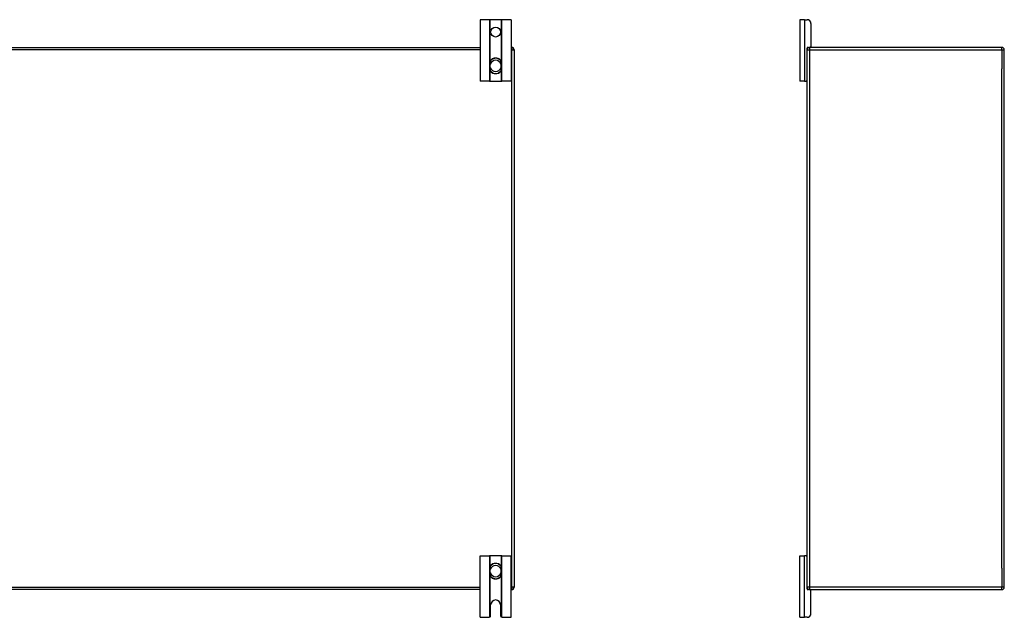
# Model space of a CAD drawing. Header units: inches. Extents: x 14 to 324, y 28 to 153.
# Tile 25 of 91: x 54 to 94, y 79 to 103. Entities that reach past the tile are written whole.
import ezdxf

# ---------------------------------------------------------------- set-up
doc = ezdxf.new("R2010")
doc.units = ezdxf.units.IN
doc.header["$MEASUREMENT"] = 0
doc.layers.add('Visible Edges(ANSI)', color=7, linetype='Continuous', lineweight=25)
doc.layers.add('Visible Tangent Edges(ANSI)', color=7, linetype='Continuous', lineweight=25)

msp = doc.modelspace()

# ---------------------------------------------------------------- linework, layer by layer
at = {"layer": 'Visible Edges(ANSI)'}
for p, q in [((72.781, 103.137), (72.408, 103.137)), ((72.408, 103.137), (72.408, 100.637)), ((72.812, 103.137), (72.781, 103.137)), ((73.255, 103.137), (72.812, 103.137)), ((73.285, 103.137), (73.255, 103.137)), ((73.658, 103.137), (73.285, 103.137)), ((73.658, 103.137), (73.658, 100.637)), ((85.563, 103.137), (85.376, 103.137)), ((85.376, 103.137), (85.376, 100.637)), ((85.563, 103.137), (85.67, 103.137)), ((85.826, 102.981), (85.826, 102.043)), ((15.158, 102.012), (72.408, 102.012)), ((73.658, 102.012), (73.684, 102.012)), ((73.783, 101.913), (73.783, 80.111)), ((85.668, 101.913), (85.668, 101.981)), ((85.668, 80.111), (85.668, 101.913)), ((85.699, 102.012), (85.767, 102.012)), ((93.569, 102.012), (85.767, 102.012)), ((93.668, 80.111), (93.668, 101.913)), ((72.797, 101.373), (72.797, 101.334)), ((72.797, 101.334), (72.797, 101.189)), ((72.797, 101.189), (72.797, 101.151)), ((73.27, 101.334), (73.27, 101.373)), ((73.27, 101.189), (73.27, 101.334)), ((73.27, 101.151), (73.27, 101.189)), ((72.781, 100.637), (72.408, 100.637)), ((72.781, 100.637), (72.812, 100.637)), ((72.812, 100.637), (73.255, 100.637)), ((73.255, 100.637), (73.285, 100.637)), ((73.658, 100.637), (73.285, 100.637)), ((85.563, 100.637), (85.376, 100.637)), ((85.563, 100.637), (85.637, 100.637)), ((85.668, 100.637), (85.637, 100.637)), ((72.408, 81.387), (72.781, 81.387)), ((72.408, 78.887), (72.408, 81.387)), ((72.812, 81.387), (72.781, 81.387)), ((73.255, 81.387), (72.812, 81.387)), ((73.285, 81.387), (73.255, 81.387)), ((73.285, 81.387), (73.658, 81.387)), ((73.658, 78.887), (73.658, 81.387)), ((85.376, 81.387), (85.563, 81.387)), ((85.376, 78.887), (85.376, 81.387)), ((85.637, 81.387), (85.563, 81.387)), ((85.637, 81.387), (85.668, 81.387)), ((72.797, 80.873), (72.797, 80.834)), ((72.797, 80.834), (72.797, 80.689)), ((72.797, 80.689), (72.797, 80.651)), ((73.27, 80.834), (73.27, 80.873)), ((73.27, 80.689), (73.27, 80.834)), ((73.27, 80.651), (73.27, 80.689)), ((72.408, 80.012), (15.158, 80.012)), ((73.684, 80.012), (73.658, 80.012)), ((85.668, 80.043), (85.668, 80.111)), ((85.767, 80.012), (85.699, 80.012)), ((85.767, 80.012), (93.569, 80.012)), ((85.826, 79.043), (85.826, 79.981)), ((72.83, 78.949), (72.83, 79.387)), ((73.236, 79.387), (73.236, 78.949)), ((72.408, 78.887), (72.768, 78.887)), ((73.298, 78.887), (73.658, 78.887)), ((85.376, 78.887), (85.563, 78.887)), ((85.67, 78.887), (85.563, 78.887))]:
    msp.add_line(p, q, dxfattribs=at)
at = {"layer": 'Visible Edges(ANSI)', "flags": 128}
for points in [[(72.928, 101.559), (72.919, 101.555), (72.91, 101.551), (72.901, 101.547), (72.892, 101.542), (72.883, 101.536), (72.875, 101.53), (72.867, 101.524), (72.86, 101.517), (72.852, 101.51), (72.846, 101.503), (72.839, 101.495), (72.833, 101.487), (72.828, 101.479), (72.822, 101.47), (72.818, 101.461), (72.813, 101.452), (72.81, 101.443), (72.806, 101.433), (72.804, 101.423), (72.801, 101.414), (72.799, 101.404), (72.798, 101.394), (72.797, 101.383), (72.797, 101.373)], [(73.27, 101.373), (73.269, 101.383), (73.268, 101.394), (73.267, 101.404), (73.265, 101.414), (73.263, 101.423), (73.26, 101.433), (73.257, 101.443), (73.253, 101.452), (73.249, 101.461), (73.244, 101.47), (73.239, 101.479), (73.233, 101.487), (73.227, 101.495), (73.221, 101.503), (73.214, 101.51), (73.207, 101.517), (73.199, 101.524), (73.192, 101.53), (73.183, 101.536), (73.175, 101.542), (73.166, 101.547), (73.157, 101.551), (73.148, 101.555), (73.138, 101.559)], [(72.797, 101.151), (72.797, 101.141), (72.798, 101.13), (72.799, 101.12), (72.801, 101.111), (72.804, 101.101), (72.806, 101.091), (72.81, 101.082), (72.813, 101.072), (72.818, 101.063), (72.822, 101.054), (72.827, 101.046), (72.833, 101.037), (72.839, 101.029), (72.845, 101.021), (72.852, 101.014), (72.859, 101.007), (72.867, 101), (72.875, 100.994), (72.883, 100.988), (72.892, 100.982), (72.9, 100.977), (72.91, 100.973), (72.919, 100.969), (72.928, 100.965)], [(73.138, 100.965), (73.148, 100.969), (73.157, 100.973), (73.166, 100.977), (73.175, 100.982), (73.184, 100.988), (73.192, 100.994), (73.2, 101), (73.207, 101.007), (73.214, 101.014), (73.221, 101.021), (73.228, 101.029), (73.234, 101.037), (73.239, 101.046), (73.244, 101.054), (73.249, 101.063), (73.253, 101.072), (73.257, 101.082), (73.26, 101.091), (73.263, 101.101), (73.265, 101.11), (73.267, 101.12), (73.268, 101.13), (73.269, 101.141), (73.27, 101.151)], [(72.928, 81.059), (72.919, 81.055), (72.91, 81.051), (72.9, 81.047), (72.892, 81.041), (72.883, 81.036), (72.875, 81.03), (72.867, 81.024), (72.859, 81.017), (72.852, 81.01), (72.845, 81.003), (72.839, 80.995), (72.833, 80.987), (72.827, 80.978), (72.822, 80.97), (72.818, 80.961), (72.813, 80.952), (72.81, 80.942), (72.806, 80.933), (72.804, 80.923), (72.801, 80.913), (72.799, 80.904), (72.798, 80.894), (72.797, 80.883), (72.797, 80.873)], [(73.27, 80.873), (73.269, 80.883), (73.268, 80.893), (73.267, 80.903), (73.265, 80.913), (73.263, 80.923), (73.26, 80.933), (73.257, 80.942), (73.253, 80.952), (73.249, 80.961), (73.244, 80.97), (73.239, 80.978), (73.234, 80.987), (73.228, 80.995), (73.221, 81.003), (73.214, 81.01), (73.207, 81.017), (73.2, 81.024), (73.192, 81.03), (73.184, 81.036), (73.175, 81.041), (73.166, 81.047), (73.157, 81.051), (73.148, 81.055), (73.138, 81.059)], [(72.797, 80.651), (72.797, 80.641), (72.798, 80.63), (72.799, 80.62), (72.801, 80.61), (72.804, 80.601), (72.806, 80.591), (72.81, 80.581), (72.813, 80.572), (72.818, 80.563), (72.822, 80.554), (72.828, 80.545), (72.833, 80.537), (72.839, 80.529), (72.846, 80.521), (72.852, 80.514), (72.86, 80.507), (72.867, 80.5), (72.875, 80.494), (72.883, 80.488), (72.892, 80.482), (72.901, 80.477), (72.91, 80.473), (72.919, 80.469), (72.928, 80.465)], [(73.138, 80.465), (73.148, 80.469), (73.157, 80.473), (73.166, 80.477), (73.175, 80.482), (73.183, 80.488), (73.192, 80.494), (73.199, 80.5), (73.207, 80.507), (73.214, 80.514), (73.221, 80.521), (73.227, 80.529), (73.233, 80.537), (73.239, 80.545), (73.244, 80.554), (73.249, 80.563), (73.253, 80.572), (73.257, 80.581), (73.26, 80.591), (73.263, 80.601), (73.265, 80.61), (73.267, 80.62), (73.268, 80.63), (73.269, 80.641), (73.27, 80.651)], [(72.781, 78.888), (72.781, 78.888), (72.781, 78.888), (72.78, 78.888), (72.78, 78.888), (72.78, 78.888), (72.779, 78.888), (72.779, 78.888), (72.778, 78.888), (72.778, 78.888), (72.777, 78.888), (72.777, 78.888), (72.776, 78.887), (72.776, 78.887), (72.775, 78.887), (72.775, 78.887), (72.774, 78.887), (72.773, 78.887), (72.773, 78.887), (72.772, 78.887), (72.771, 78.887), (72.771, 78.887), (72.77, 78.887), (72.769, 78.887), (72.768, 78.887)], [(72.812, 78.905), (72.811, 78.904), (72.809, 78.902), (72.808, 78.901), (72.806, 78.9), (72.804, 78.899), (72.803, 78.897), (72.801, 78.896), (72.799, 78.895), (72.798, 78.894), (72.796, 78.894), (72.795, 78.893), (72.793, 78.892), (72.792, 78.892), (72.79, 78.891), (72.789, 78.89), (72.788, 78.89), (72.786, 78.89), (72.785, 78.889), (72.784, 78.889), (72.784, 78.889), (72.783, 78.889), (72.782, 78.889), (72.782, 78.888), (72.781, 78.888)], [(73.285, 78.888), (73.285, 78.888), (73.284, 78.889), (73.284, 78.889), (73.283, 78.889), (73.282, 78.889), (73.281, 78.889), (73.28, 78.89), (73.279, 78.89), (73.278, 78.89), (73.276, 78.891), (73.275, 78.892), (73.274, 78.892), (73.272, 78.893), (73.27, 78.894), (73.269, 78.894), (73.267, 78.895), (73.266, 78.896), (73.264, 78.897), (73.262, 78.899), (73.261, 78.9), (73.259, 78.901), (73.257, 78.902), (73.256, 78.904), (73.255, 78.905)], [(73.298, 78.887), (73.298, 78.887), (73.297, 78.887), (73.296, 78.887), (73.295, 78.887), (73.295, 78.887), (73.294, 78.887), (73.293, 78.887), (73.293, 78.887), (73.292, 78.887), (73.291, 78.887), (73.291, 78.887), (73.29, 78.887), (73.29, 78.888), (73.289, 78.888), (73.289, 78.888), (73.288, 78.888), (73.288, 78.888), (73.287, 78.888), (73.287, 78.888), (73.287, 78.888), (73.286, 78.888), (73.286, 78.888), (73.286, 78.888), (73.285, 78.888)]]:
    msp.add_lwpolyline(points, dxfattribs=at)
at = {"layer": 'Visible Edges(ANSI)'}
msp.add_circle((73.033, 102.637), 0.203, dxfattribs=at)
for centre, radius, start, end in [((85.67, 102.981), 0.156, 0, 90), ((73.684, 101.913), 0.099, 0, 90), ((85.767, 101.913), 0.099, 90, 180), ((85.699, 101.981), 0.031, 90, 180), ((85.795, 102.043), 0.031, 270, 0), ((93.569, 101.913), 0.099, 0, 90), ((73.033, 101.262), 0.315, 70.5288, 109.4712), ((73.033, 101.262), 0.315, 250.5288, 289.4712), ((85.637, 100.668), 0.031, 270, 0), ((85.637, 81.356), 0.031, 0, 90), ((73.033, 80.762), 0.315, 70.5288, 109.4712), ((73.033, 80.762), 0.315, 250.5288, 289.4712), ((73.684, 80.111), 0.099, 270, 0), ((85.767, 80.111), 0.099, 180, 270), ((85.699, 80.043), 0.031, 180, 270), ((85.795, 79.981), 0.031, 0, 90), ((93.569, 80.111), 0.099, 270, 0), ((73.033, 79.387), 0.203, 0, 180), ((72.768, 78.949), 0.062, 314.9335, 0), ((73.298, 78.949), 0.062, 180, 225.0665), ((85.67, 79.043), 0.156, 270, 0)]:
    msp.add_arc(centre, radius, start, end, dxfattribs=at)
at = {"layer": 'Visible Tangent Edges(ANSI)'}
for p, q in [((72.781, 103.137), (72.781, 100.637)), ((72.812, 101.449), (72.812, 103.137)), ((73.255, 103.137), (73.255, 101.449)), ((73.285, 100.637), (73.285, 103.137)), ((85.563, 103.137), (85.563, 100.637)), ((72.408, 101.913), (15.158, 101.913)), ((73.684, 101.913), (73.658, 101.913)), ((73.684, 102.012), (73.684, 101.913)), ((73.684, 101.913), (73.783, 101.913)), ((73.684, 80.111), (73.684, 101.913)), ((85.668, 101.913), (85.767, 101.913)), ((85.767, 102.012), (85.767, 101.913)), ((85.767, 101.913), (93.569, 101.913)), ((85.767, 101.913), (85.767, 80.111)), ((93.569, 101.913), (93.569, 102.012)), ((93.569, 101.913), (93.668, 101.913)), ((93.569, 101.913), (93.569, 101.138)), ((72.93, 101.553), (72.928, 101.559)), ((73.136, 101.553), (73.138, 101.559)), ((72.797, 101.334), (72.817, 101.334)), ((72.797, 101.189), (72.817, 101.189)), ((72.812, 100.637), (72.812, 101.075)), ((72.817, 101.189), (72.817, 101.334)), ((73.27, 101.334), (73.25, 101.334)), ((73.25, 101.334), (73.25, 101.189)), ((73.27, 101.189), (73.25, 101.189)), ((73.255, 101.075), (73.255, 100.637)), ((93.569, 80.886), (93.569, 101.138)), ((72.928, 100.965), (72.93, 100.971)), ((73.138, 100.965), (73.136, 100.971)), ((72.781, 81.387), (72.781, 78.888)), ((72.812, 80.949), (72.812, 81.387)), ((73.255, 81.387), (73.255, 80.949)), ((73.285, 78.888), (73.285, 81.387)), ((85.563, 78.887), (85.563, 81.387)), ((72.797, 80.834), (72.817, 80.834)), ((72.797, 80.689), (72.817, 80.689)), ((72.817, 80.689), (72.817, 80.834)), ((72.928, 81.059), (72.93, 81.053)), ((73.138, 81.059), (73.136, 81.053)), ((73.27, 80.834), (73.25, 80.834)), ((73.25, 80.834), (73.25, 80.689)), ((73.27, 80.689), (73.25, 80.689)), ((93.569, 80.886), (93.569, 80.111)), ((72.812, 78.905), (72.812, 80.575)), ((72.93, 80.471), (72.928, 80.465)), ((73.136, 80.471), (73.138, 80.465)), ((73.255, 80.575), (73.255, 78.905)), ((15.158, 80.111), (72.408, 80.111)), ((73.658, 80.111), (73.684, 80.111)), ((73.684, 80.111), (73.684, 80.012)), ((73.783, 80.111), (73.684, 80.111)), ((85.767, 80.111), (85.668, 80.111)), ((93.569, 80.111), (85.767, 80.111)), ((85.767, 80.111), (85.767, 80.012)), ((93.668, 80.111), (93.569, 80.111)), ((93.569, 80.012), (93.569, 80.111))]:
    msp.add_line(p, q, dxfattribs=at)
at = {"layer": 'Visible Tangent Edges(ANSI)', "flags": 128}
for points in [[(72.814, 101.375), (72.814, 101.384), (72.814, 101.394), (72.814, 101.404), (72.815, 101.413), (72.817, 101.423), (72.819, 101.432), (72.822, 101.441), (72.825, 101.45), (72.828, 101.459), (72.833, 101.467), (72.837, 101.476), (72.842, 101.484), (72.847, 101.492), (72.853, 101.499), (72.859, 101.507), (72.866, 101.513), (72.873, 101.52), (72.88, 101.526), (72.888, 101.532), (72.896, 101.537), (72.904, 101.542), (72.913, 101.546), (72.921, 101.55), (72.93, 101.553)], [(73.136, 101.553), (73.145, 101.55), (73.154, 101.546), (73.162, 101.542), (73.171, 101.537), (73.179, 101.532), (73.186, 101.526), (73.194, 101.52), (73.201, 101.513), (73.207, 101.507), (73.213, 101.499), (73.219, 101.492), (73.225, 101.484), (73.23, 101.476), (73.234, 101.467), (73.238, 101.459), (73.242, 101.45), (73.245, 101.441), (73.248, 101.432), (73.25, 101.423), (73.251, 101.413), (73.252, 101.404), (73.253, 101.394), (73.253, 101.384), (73.253, 101.375)], [(72.817, 101.334), (72.817, 101.336), (72.817, 101.338), (72.816, 101.339), (72.816, 101.341), (72.816, 101.343), (72.816, 101.344), (72.816, 101.346), (72.816, 101.348), (72.816, 101.349), (72.816, 101.351), (72.816, 101.353), (72.815, 101.354), (72.815, 101.356), (72.815, 101.358), (72.815, 101.36), (72.815, 101.361), (72.815, 101.363), (72.815, 101.365), (72.815, 101.366), (72.814, 101.368), (72.814, 101.37), (72.814, 101.371), (72.814, 101.373), (72.814, 101.375)], [(72.814, 101.149), (72.814, 101.151), (72.814, 101.153), (72.814, 101.154), (72.814, 101.156), (72.815, 101.158), (72.815, 101.159), (72.815, 101.161), (72.815, 101.163), (72.815, 101.164), (72.815, 101.166), (72.815, 101.168), (72.815, 101.169), (72.816, 101.171), (72.816, 101.173), (72.816, 101.175), (72.816, 101.176), (72.816, 101.178), (72.816, 101.18), (72.816, 101.181), (72.816, 101.183), (72.816, 101.185), (72.817, 101.186), (72.817, 101.188), (72.817, 101.189)], [(72.93, 100.971), (72.921, 100.974), (72.913, 100.978), (72.904, 100.982), (72.896, 100.987), (72.888, 100.993), (72.88, 100.998), (72.873, 101.004), (72.866, 101.011), (72.859, 101.018), (72.853, 101.025), (72.847, 101.032), (72.842, 101.04), (72.837, 101.048), (72.832, 101.057), (72.828, 101.065), (72.825, 101.074), (72.822, 101.083), (72.819, 101.092), (72.817, 101.102), (72.815, 101.111), (72.814, 101.12), (72.814, 101.13), (72.814, 101.14), (72.814, 101.149)], [(73.253, 101.149), (73.253, 101.14), (73.253, 101.13), (73.252, 101.12), (73.251, 101.111), (73.25, 101.101), (73.248, 101.092), (73.245, 101.083), (73.242, 101.074), (73.238, 101.065), (73.234, 101.057), (73.23, 101.048), (73.225, 101.04), (73.219, 101.032), (73.214, 101.025), (73.207, 101.018), (73.201, 101.011), (73.194, 101.004), (73.186, 100.998), (73.179, 100.993), (73.171, 100.987), (73.163, 100.982), (73.154, 100.978), (73.145, 100.974), (73.136, 100.971)], [(73.253, 101.375), (73.252, 101.373), (73.252, 101.371), (73.252, 101.37), (73.252, 101.368), (73.252, 101.366), (73.252, 101.365), (73.252, 101.363), (73.252, 101.361), (73.252, 101.36), (73.251, 101.358), (73.251, 101.356), (73.251, 101.354), (73.251, 101.353), (73.251, 101.351), (73.251, 101.349), (73.251, 101.348), (73.251, 101.346), (73.25, 101.344), (73.25, 101.343), (73.25, 101.341), (73.25, 101.339), (73.25, 101.338), (73.25, 101.336), (73.25, 101.334)], [(73.25, 101.189), (73.25, 101.188), (73.25, 101.186), (73.25, 101.185), (73.25, 101.183), (73.25, 101.181), (73.25, 101.18), (73.251, 101.178), (73.251, 101.176), (73.251, 101.175), (73.251, 101.173), (73.251, 101.171), (73.251, 101.169), (73.251, 101.168), (73.251, 101.166), (73.252, 101.164), (73.252, 101.163), (73.252, 101.161), (73.252, 101.159), (73.252, 101.158), (73.252, 101.156), (73.252, 101.154), (73.252, 101.153), (73.252, 101.151), (73.253, 101.149)], [(72.814, 80.875), (72.814, 80.884), (72.814, 80.894), (72.814, 80.904), (72.815, 80.913), (72.817, 80.922), (72.819, 80.932), (72.822, 80.941), (72.825, 80.95), (72.828, 80.959), (72.832, 80.967), (72.837, 80.976), (72.842, 80.984), (72.847, 80.992), (72.853, 80.999), (72.859, 81.006), (72.866, 81.013), (72.873, 81.02), (72.88, 81.026), (72.888, 81.031), (72.896, 81.037), (72.904, 81.042), (72.913, 81.046), (72.921, 81.05), (72.93, 81.053)], [(72.817, 80.834), (72.817, 80.836), (72.817, 80.838), (72.816, 80.839), (72.816, 80.841), (72.816, 80.843), (72.816, 80.844), (72.816, 80.846), (72.816, 80.848), (72.816, 80.849), (72.816, 80.851), (72.816, 80.853), (72.815, 80.854), (72.815, 80.856), (72.815, 80.858), (72.815, 80.86), (72.815, 80.861), (72.815, 80.863), (72.815, 80.865), (72.815, 80.866), (72.814, 80.868), (72.814, 80.87), (72.814, 80.871), (72.814, 80.873), (72.814, 80.875)], [(72.814, 80.649), (72.814, 80.651), (72.814, 80.653), (72.814, 80.654), (72.814, 80.656), (72.815, 80.658), (72.815, 80.659), (72.815, 80.661), (72.815, 80.663), (72.815, 80.664), (72.815, 80.666), (72.815, 80.668), (72.815, 80.669), (72.816, 80.671), (72.816, 80.673), (72.816, 80.674), (72.816, 80.676), (72.816, 80.678), (72.816, 80.679), (72.816, 80.681), (72.816, 80.683), (72.816, 80.684), (72.817, 80.686), (72.817, 80.688), (72.817, 80.689)], [(73.136, 81.053), (73.145, 81.05), (73.154, 81.046), (73.163, 81.042), (73.171, 81.037), (73.179, 81.031), (73.186, 81.026), (73.194, 81.02), (73.201, 81.013), (73.207, 81.006), (73.214, 80.999), (73.219, 80.992), (73.225, 80.984), (73.23, 80.976), (73.234, 80.967), (73.238, 80.959), (73.242, 80.95), (73.245, 80.941), (73.248, 80.932), (73.25, 80.922), (73.251, 80.913), (73.252, 80.903), (73.253, 80.894), (73.253, 80.884), (73.253, 80.875)], [(73.253, 80.875), (73.252, 80.873), (73.252, 80.871), (73.252, 80.87), (73.252, 80.868), (73.252, 80.866), (73.252, 80.865), (73.252, 80.863), (73.252, 80.861), (73.252, 80.86), (73.251, 80.858), (73.251, 80.856), (73.251, 80.854), (73.251, 80.853), (73.251, 80.851), (73.251, 80.849), (73.251, 80.848), (73.251, 80.846), (73.25, 80.844), (73.25, 80.843), (73.25, 80.841), (73.25, 80.839), (73.25, 80.838), (73.25, 80.836), (73.25, 80.834)], [(73.25, 80.689), (73.25, 80.688), (73.25, 80.686), (73.25, 80.684), (73.25, 80.683), (73.25, 80.681), (73.25, 80.679), (73.251, 80.678), (73.251, 80.676), (73.251, 80.674), (73.251, 80.673), (73.251, 80.671), (73.251, 80.669), (73.251, 80.668), (73.251, 80.666), (73.252, 80.664), (73.252, 80.663), (73.252, 80.661), (73.252, 80.659), (73.252, 80.658), (73.252, 80.656), (73.252, 80.654), (73.252, 80.653), (73.252, 80.651), (73.253, 80.649)], [(72.93, 80.471), (72.921, 80.474), (72.913, 80.478), (72.904, 80.482), (72.896, 80.487), (72.888, 80.492), (72.88, 80.498), (72.873, 80.504), (72.866, 80.511), (72.859, 80.517), (72.853, 80.525), (72.847, 80.532), (72.842, 80.54), (72.837, 80.548), (72.833, 80.556), (72.828, 80.565), (72.825, 80.574), (72.822, 80.583), (72.819, 80.592), (72.817, 80.601), (72.815, 80.611), (72.814, 80.62), (72.814, 80.63), (72.814, 80.64), (72.814, 80.649)], [(73.253, 80.649), (73.253, 80.64), (73.253, 80.63), (73.252, 80.62), (73.251, 80.611), (73.25, 80.601), (73.248, 80.592), (73.245, 80.583), (73.242, 80.574), (73.238, 80.565), (73.234, 80.556), (73.23, 80.548), (73.225, 80.54), (73.219, 80.532), (73.213, 80.525), (73.207, 80.517), (73.201, 80.511), (73.194, 80.504), (73.186, 80.498), (73.179, 80.492), (73.171, 80.487), (73.162, 80.482), (73.154, 80.478), (73.145, 80.474), (73.136, 80.471)]]:
    msp.add_lwpolyline(points, dxfattribs=at)
at = {"layer": 'Visible Tangent Edges(ANSI)'}
for centre, radius, start, end in [((73.033, 101.262), 0.228, 18.5086, 161.4914), ((73.033, 101.262), 0.309, 70.5288, 109.4712), ((73.033, 101.262), 0.228, 198.5086, 341.4914), ((73.033, 101.262), 0.309, 250.5288, 289.4712), ((73.033, 80.762), 0.228, 18.5086, 161.4914), ((73.033, 80.762), 0.228, 198.5086, 341.4914), ((73.033, 80.762), 0.309, 70.5288, 109.4712), ((73.033, 80.762), 0.309, 250.5288, 289.4712)]:
    msp.add_arc(centre, radius, start, end, dxfattribs=at)
for centre, major_axis, start_param, end_param in [((72.817, 101.373), (-0.0197, 0), 4.854218, 6.283185), ((72.817, 101.151), (-0.0197, 0), 0, 1.428968), ((73.25, 101.373), (0.0197, 0), 0, 1.428968), ((73.25, 101.151), (0.0197, 0), 4.854218, 6.283185), ((72.817, 80.873), (-0.0197, 0), 4.854218, 6.283185), ((73.25, 80.873), (0.0197, 0), 0, 1.428968), ((72.817, 80.651), (-0.0197, 0), 0, 1.428968), ((73.25, 80.651), (0.0197, 0), 4.854218, 6.283185)]:
    msp.add_ellipse(centre, major_axis=major_axis, ratio=0.07343, start_param=start_param, end_param=end_param, dxfattribs=at)

doc.saveas('drawing.dxf')
